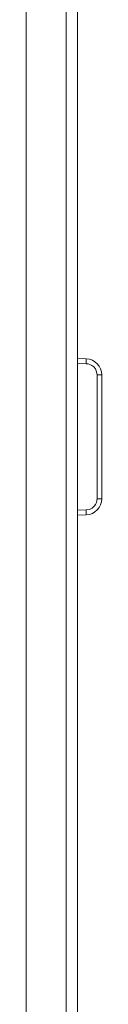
# Model space of a CAD drawing. Header units: millimetres. Extents: x 3925 to 5043, y -86 to 778.
# Tile 18 of 25: x 4530.62 to 4532.96, y 376.74 to 407.32. Entities that reach past the tile are written whole.
import ezdxf

# ---------------------------------------------------------------- set-up
doc = ezdxf.new("R2010")
doc.units = ezdxf.units.MM
doc.header["$LTSCALE"] = 46.255
doc.layers.add('H30K-REAR-CODXF_CONTINUOUS_LINE', color=7, linetype='CONTINUOUS')
doc.layers.add('H30K-TOP-COVDXF_CONTINUOUS_LINE', color=7, linetype='CONTINUOUS')

msp = doc.modelspace()

# ---------------------------------------------------------------- linework, layer by layer
at = {"layer": 'H30K-REAR-CODXF_CONTINUOUS_LINE', "color": 7, "linetype": 'Continuous', "lineweight": 0}
for p, q in [((4532.2126, 396.7936), (4532.4801, 396.7843)), ((4532.2126, 396.6437), (4532.4801, 396.6344)), ((4532.8029, 396.3858), (4532.8179, 396.2846)), ((4532.8179, 396.2846), (4532.8179, 392.4424)), ((4532.9626, 396.2846), (4532.8179, 396.2846)), ((4532.9626, 396.2846), (4532.9626, 392.4424)), ((4532.9626, 392.4424), (4532.8179, 392.4424)), ((4532.4801, 392.0926), (4532.2126, 392.0832)), ((4532.5807, 392.111), (4532.4801, 392.0926)), ((4532.4801, 391.9427), (4532.2126, 391.9333))]:
    msp.add_line(p, q, dxfattribs=at)
for points in [[(4532.4801, 396.7843), (4532.482, 396.7642), (4532.482, 396.7093), (4532.4801, 396.6344)], [(4532.4801, 396.6344), (4532.5367, 396.6278), (4532.5946, 396.6109), (4532.6545, 396.5807), (4532.7131, 396.5343)], [(4532.7131, 396.5343), (4532.765, 396.4695), (4532.8029, 396.3858)], [(4532.8179, 392.4424), (4532.8134, 392.3866), (4532.7985, 392.3276), (4532.7703, 392.2663), (4532.7259, 392.2059)], [(4532.4801, 391.9427), (4532.482, 391.9628), (4532.482, 392.0177), (4532.4801, 392.0926)], [(4532.7259, 392.2059), (4532.663, 392.1518), (4532.5807, 392.111)]]:
    msp.add_lwpolyline(points, dxfattribs=at)
for centre, start, end in [((4532.4626, 396.2846), 0, 88), ((4532.4626, 392.4424), 272, 0)]:
    msp.add_arc(centre, 0.5, start, end, dxfattribs=at)
at = {"layer": 'H30K-TOP-COVDXF_CONTINUOUS_LINE', "color": 7, "linetype": 'Continuous', "lineweight": 0}
for p, q in [((4530.6156, 195.3895), (4530.6156, 412.8895)), ((4531.8563, 195.3895), (4531.8563, 412.8895)), ((4532.2126, 412.8895), (4532.2126, 195.3895))]:
    msp.add_line(p, q, dxfattribs=at)

doc.saveas('drawing.dxf')
